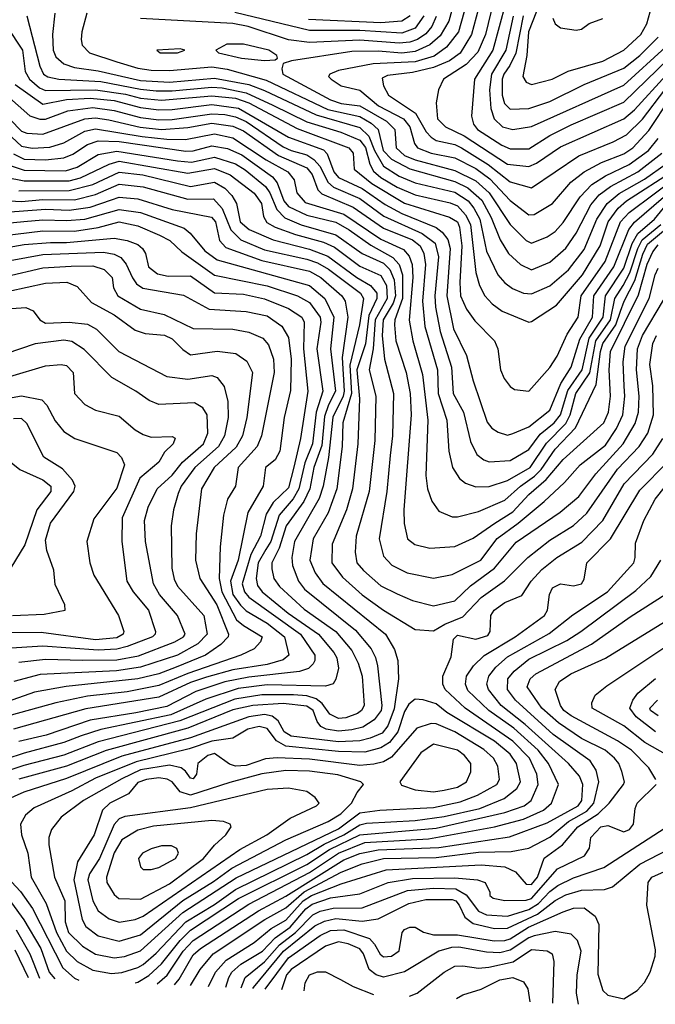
# Model space of a CAD drawing. Extents: x 501367 to 657802, y 482273 to 547541.
# Tile 58 of 256: x 542048 to 544454, y 485983 to 489711. Entities that reach past the tile are written whole.
import ezdxf

# ---------------------------------------------------------------- set-up
doc = ezdxf.new("R2010")
doc.units = 0

msp = doc.modelspace()

# ---------------------------------------------------------------- linework, layer by layer
at = {"layer": '0CON20XD'}
for points in [[(544048.2, 489855), (543973.7, 489665), (543967.2, 489575), (543952.9, 489495), (543965, 489473.9), (543985, 489464.7)], [(543751.4, 489818.6), (543709.7, 489665), (543663.8, 489606.2), (543616.9, 489573.1), (543545, 489550.9), (543386.3, 489543.7), (543255, 489518.3), (543222.2, 489505), (543217.3, 489495), (543226.4, 489485), (543265, 489460.8), (543335, 489444), (543405.9, 489385), (543500.5, 489335), (543525.1, 489305), (543542.4, 489242.4), (543553.6, 489225), (543605, 489205.6), (543695, 489188), (543775, 489146.9), (543827.9, 489107.9), (543905, 489025.9), (543975, 488972.1)], [(543691.1, 489775), (543672.2, 489705), (543640, 489650), (543600.2, 489615), (543545, 489590), (543495, 489584.3), (543405, 489591.6), (543305, 489590.4), (543076.7, 489555), (543045.6, 489544.4), (543040.5, 489525), (543044.2, 489505), (543225, 489407.5), (543265, 489393.4), (543335, 489385.1), (543436.6, 489326.6), (543468.2, 489295), (543472.6, 489225), (543505, 489196.7), (543545, 489179.5), (543695, 489140), (543775, 489100.5), (543825.8, 489055), (543905, 488935.2), (543965, 488875.3), (543985, 488864.7)], [(543793.1, 489786.9), (543758.9, 489655), (543715.9, 489584.1), (543675, 489555.1), (543615, 489529.6), (543535, 489510.4), (543440.2, 489499.8), (543420.2, 489489.8), (543425, 489460), (543444.1, 489425), (543546.9, 489356.9), (543586.5, 489286.5), (543605, 489265.8), (543625, 489253.3), (543695, 489237.7), (543720.6, 489225), (543822, 489162), (543905, 489096.5), (543985, 489074.2)], [(543843.1, 489785), (543810.9, 489655), (543782.7, 489587.3), (543738.4, 489541.6), (543652.5, 489485), (543632.9, 489445), (543624.7, 489395.3), (543629.2, 489335), (543659.5, 489305), (543730.9, 489270.9), (543895, 489163.3), (543975, 489154.8)], [(543887.6, 489772.4), (543839.5, 489595), (543770, 489485), (543758.9, 489345), (543766.1, 489315), (543781.6, 489295), (543872.8, 489235), (543905, 489221.7)], [(543905, 489221.7), (543975, 489222), (544055, 489272.6), (544135, 489312.4), (544335, 489398.8), (544505, 489564.3), (544535, 489586.7), (544705, 489590.8), (544895, 489650.5), (544965.8, 489635), (545105, 489572), (545165, 489552), (545285.6, 489545.6), (545353.8, 489533.8), (545455, 489479.6), (545495.9, 489465.9), (545545, 489457.3), (545625, 489471.4), (545745, 489512.3), (545961.9, 489568.1), (545993.3, 489585), (546015, 489606.6), (546058.3, 489685), (546084, 489775)], [(542075.3, 489725), (542124.7, 489534.7), (542138.1, 489505), (542154.7, 489494.7), (542195.9, 489485.9), (542355, 489476.6), (542505, 489447.1), (542565, 489441.2), (542625, 489440.8), (542775, 489455.8), (542815, 489452.7), (542905, 489434.1), (543006.7, 489386.7), (543134.5, 489324.5), (543263.3, 489285), (543335, 489254.1), (543356.4, 489226.4), (543373.2, 489163.2), (543387.4, 489137.4), (543415, 489113.5), (543476.7, 489076.7), (543545, 489047.4), (543677.4, 489017.4), (543705, 489005.4), (543735, 488972.4), (543753.9, 488935), (543774.1, 488754.1), (543788.4, 488705), (543808.4, 488665), (543836, 488635), (543875, 488607.7), (543975, 488565.7)], [(542180.6, 489735), (542172.4, 489655), (542175.2, 489595), (542185, 489570.3), (542215, 489544), (542255, 489529.5), (542345, 489517.5), (542505, 489480.8), (542615, 489474.7), (542785, 489489.3), (542914.7, 489464.7), (542975, 489442.4), (543169.9, 489349.9), (543335, 489303.1), (543369.1, 489269.1), (543390.9, 489215), (543425, 489156.2), (543485, 489117.9), (543545, 489092.6), (543695, 489057.8), (543745.2, 489025.2), (543767.5, 488997.5), (543789.3, 488955), (543814.9, 488834.9), (543858.3, 488745), (543885, 488714.1), (543913.1, 488693.1), (543955, 488675.7), (543985, 488672.5)], [(542301.8, 489735), (542282.7, 489665), (542280.5, 489635), (542284.7, 489614.7), (542311.5, 489585), (542415, 489550.7), (542495, 489527.7), (542545, 489520.1), (542615, 489518.8), (542775, 489532.3), (542833.1, 489523.1), (542981.3, 489481.3), (543215, 489370.4), (543335, 489344.5), (543378.8, 489318.8), (543405.1, 489295.1), (543424.5, 489215), (543455, 489182.4), (543524.5, 489145.5), (543695, 489097.7), (543744.3, 489074.3), (543798, 489028), (543832.4, 488962.4), (543867.1, 488877.1), (543897.9, 488825), (543943.6, 488783.6), (543985, 488764.2)], [(543625, 489722.3), (543607.9, 489685), (543585, 489657.3), (543554.1, 489635.9), (543525, 489625.7), (543485, 489622.3), (543335, 489632.9), (543145, 489624.6), (543064.9, 489634.9), (542912.7, 489685), (542855, 489696.5), (542505, 489714.6)], [(543577.9, 489725), (543545, 489678.5), (543495, 489659.7), (543335, 489669.7), (543145, 489670.2), (542862.2, 489737.8)], [(543525.9, 489725), (543494.5, 489705.5), (543415, 489698.4), (543141.1, 489711.1)], [(543916, 489724), (543887.8, 489595), (543834.2, 489505), (543826.3, 489445), (543831, 489375), (543844, 489335), (543875.4, 489305.4), (543915, 489294.4)], [(543953.6, 489725), (543926.4, 489583.6), (543903.4, 489536.6), (543880.1, 489505), (543874.6, 489485), (543874.9, 489425), (543883.5, 489393.5), (543905, 489372)], [(543915, 489294.4), (543985, 489306.3), (544335, 489462.6), (544492.9, 489607.1), (544545, 489633.4), (544705, 489624.8), (544815, 489649.8), (544895, 489678.6), (544915, 489679.4), (544992.6, 489662.6), (545175, 489588.3), (545355, 489581.6), (545392.2, 489572.2), (545451.7, 489541.7), (545535, 489503.4), (545615, 489505.6), (545645, 489513.2), (545735, 489552.5), (545885, 489593.7), (545925, 489611.8), (545981.7, 489658.3), (546020.4, 489719.6)], [(543985, 489464.7), (544064.3, 489485), (544124, 489516), (544255, 489554.2), (544335, 489594.8), (544400, 489655), (544422.2, 489695), (544435, 489740)], [(541999.6, 489685), (542057.9, 489595), (542068.1, 489515), (542084.9, 489484.9), (542122.8, 489452.8), (542145, 489442.8), (542335, 489445.7), (542448.1, 489428.1), (542505, 489414), (542585, 489405.6), (542775, 489422.4), (542865, 489413.3), (542915, 489395.4), (543098.5, 489298.5), (543294.1, 489225), (543310.5, 489205), (543314.7, 489145), (543381.1, 489091.1), (543505, 489016.2), (543675, 488963.4), (543705, 488945.5), (543713.2, 488925), (543721.6, 488855), (543714, 488716), (543716.3, 488665), (543739, 488615), (543770.7, 488570.7), (543845.4, 488495), (543857.7, 488465), (543867.7, 488385), (543882.4, 488352.4), (543905, 488322), (543920.9, 488310.9), (543975, 488304.5)], [(544066.3, 489716.3), (544075.3, 489695.3), (544095, 489680.4), (544155, 489670.6), (544175, 489674.3), (544204.3, 489695.7), (544255, 489715.7)], [(543905, 489372), (543975, 489374.1), (544055, 489400.4), (544184.7, 489465.3), (544335, 489526.7), (544395.2, 489575), (544465.6, 489644.4)], [(542974.2, 489555.8), (543015, 489558.6), (543024, 489565), (543021.9, 489575), (542990.5, 489595), (542895, 489618.1), (542831.8, 489618.2), (542790, 489595), (542800, 489585), (542888, 489565), (542974.2, 489555.8)], [(542645, 489584.7), (542672.5, 489595), (542655, 489600), (542567.5, 489595), (542580, 489585), (542645, 489584.7)], [(543975, 489154.8), (544005, 489167.3), (544095, 489229.7), (544335, 489334.8), (544375, 489368.8), (544495, 489500.3)], [(542030.8, 489465), (542135, 489390.3), (542225, 489408), (542315, 489413.9), (542405, 489404.2), (542505, 489377.7), (542575, 489369.2), (542625, 489370), (542775, 489389.1), (542875.8, 489375.8), (543065, 489266.4), (543197.9, 489217.9), (543212.4, 489202.4), (543237.2, 489135), (543255, 489113.1), (543345, 489071.3), (543431.2, 489011.2), (543495, 488976.4), (543624, 488924), (543646.9, 488906.9), (543668.7, 488878.7), (543677.4, 488845), (543665.1, 488664.9), (543690.2, 488540.2), (543738.9, 488438.9), (543764.1, 488344.1), (543817.5, 488187.5), (543834.8, 488164.8), (543858.7, 488148.7), (543895, 488137.8)], [(541925, 489421.3), (542055, 489288.4), (542075, 489281.2), (542135, 489277), (542295, 489335.8), (542335, 489339.2), (542385, 489331.1), (542503.6, 489303.6), (542585.1, 489294.9), (542685, 489302), (542775, 489318.6), (542855, 489308), (542895, 489289.8), (543027.1, 489197.1), (543135, 489150.4), (543154.6, 489125), (543176.5, 489066.5), (543191.4, 489051.4), (543310.9, 489000.9), (543425, 488921.6), (543535, 488876.8), (543564.5, 488855), (543578, 488825), (543584.4, 488784.4), (543573, 488645), (543581.3, 488548.7), (543629, 488385), (543632.6, 488295), (543665.2, 488195), (543673, 488077), (543685.9, 488015), (543713.4, 487973.4), (543736.2, 487956.2), (543775, 487942.5), (543825, 487943), (543895, 487966.2), (543980, 488015), (544041.9, 488108.1), (544115, 488181.6), (544131.5, 488215), (544153.5, 488295), (544206.4, 488373.6), (544229.3, 488495), (544284.6, 488575), (544301.2, 488655), (544332.9, 488705), (544358.1, 488751.9), (544388.3, 488845), (544405, 488877.2), (544475.3, 488935)], [(541963.9, 489453.9), (542086.6, 489346.6), (542124.6, 489334.6), (542145, 489334.6), (542230.5, 489365), (542325, 489377.9), (542405, 489367.1), (542505, 489339.8), (542575, 489331.8), (542625, 489333.2), (542775, 489354.6), (542825, 489351.3), (542865, 489343), (542905, 489325.1), (543045, 489228.9), (543075, 489215.3), (543135, 489198.8), (543161.8, 489181.8), (543184.9, 489155), (543215, 489095.5), (543236.4, 489076.4), (543335, 489033.3), (543427, 488967), (543571.8, 488901.8), (543621.3, 488865), (543632.9, 488812.9), (543619, 488665), (543622.3, 488622.3), (543640.1, 488530.1), (543682.1, 488395), (543689.2, 488295), (543727.5, 488225), (543753.9, 488113.9), (543778.7, 488065), (543804.4, 488044.4), (543825, 488037.5)], [(543985, 489074.2), (544164.4, 489195.6), (544295, 489248.2), (544345, 489275.2), (544405.7, 489334.3), (544490.7, 489445)], [(541867.5, 489405), (542055, 489231.9), (542095, 489224.1), (542162, 489228), (542215, 489244.1), (542295, 489288.5), (542335, 489298), (542511.3, 489268.7), (542605, 489257.7), (542675, 489256.7), (542785, 489278.7), (542855, 489263.5), (542980.4, 489180.4), (543062.5, 489135), (543086.6, 489105), (543097, 489055), (543129.2, 489019.2), (543275, 488974.9), (543415, 488880.4), (543500.8, 488840.8), (543522.3, 488815), (543533.6, 488783.6), (543536.2, 488735), (543522.9, 488572.9), (543535.7, 488495), (543572.6, 488367.4), (543593.2, 488195), (543584.8, 487984.8), (543591.9, 487935), (543608, 487888), (543635, 487850.5), (543685, 487829.1), (543705, 487828.2), (543785, 487849.1), (543885, 487892), (543943.8, 487945), (543997.4, 487982.6), (544021.8, 488008.2), (544074.9, 488085.1), (544151.4, 488165), (544230.9, 488329.1), (544246.3, 488455), (544255, 488484.4), (544304.4, 488555.6), (544322.9, 488607.1), (544335.7, 488645), (544376.5, 488723.5), (544407.1, 488822.9), (544425, 488860.5), (544612.8, 489017.2)], [(543975, 488972.1), (543995, 488972.6), (544064.7, 489015), (544134.9, 489095.1), (544184.7, 489135.3), (544250, 489170), (544335, 489203), (544368.7, 489225), (544429.2, 489290.8), (544511.3, 489415)], [(542025, 489203.3), (542065, 489182.6), (542145, 489180.4), (542215, 489187.4), (542248.7, 489201.3), (542305, 489238), (542345, 489251.7), (542425, 489249.6), (542676.8, 489213.2), (542705, 489214), (542775, 489233.6), (542835, 489222.8), (542888.5, 489198.5), (543005.4, 489115.4), (543023.2, 489093.2), (543047.9, 489025), (543065, 489003.4), (543135, 488970.9), (543245, 488944.7), (543294.8, 488914.8), (543377, 488857), (543460.9, 488810.9), (543484, 488784), (543497.1, 488745), (543496.9, 488655), (543467.8, 488575), (543466.6, 488555), (543472, 488495), (543511.2, 488375), (543526, 488295), (543529.5, 488215), (543501.7, 487855), (543503.4, 487803.4), (543516.2, 487745), (543543.5, 487723.5), (543600.4, 487710.4), (543695, 487715.8), (543765, 487747.7), (543846.9, 487805), (543915, 487847.7), (543975, 487913.2), (544040.5, 487969.5), (544105, 488045.5), (544259.2, 488185), (544277.1, 488225), (544284.6, 488285), (544279.2, 488385), (544285.1, 488455), (544390.5, 488669.5), (544422.9, 488785), (544445, 488832.3), (544465, 488858.5)], [(543985, 488864.7), (544045, 488888.1), (544075, 488908.6), (544105, 488942.9), (544170, 489040), (544213.8, 489086.2), (544265, 489119.9), (544355, 489161.9), (544428.3, 489215), (544465, 489261)], [(542015, 489156.8), (542065, 489140.4), (542221.6, 489138.4), (542265, 489152.4), (542345, 489199.9), (542415, 489213.2), (542645, 489176.5), (542698.4, 489171.6), (542785, 489190.6), (542865, 489165.1), (542902, 489142), (542978.6, 489078.6), (542995.1, 489055), (543021.9, 488991.9), (543051, 488961), (543113.8, 488933.8), (543245, 488896.6), (543345, 488825.7), (543425, 488788.5), (543449.3, 488765), (543465.9, 488725.9), (543470.7, 488665), (543461.9, 488638.1), (543424.1, 488575), (543420.4, 488515), (543428.9, 488425), (543463.2, 488295), (543459.4, 488135), (543450.6, 488060.6), (543438.3, 487925), (543408.3, 487745), (543425, 487679.4), (543456.3, 487646.3), (543515, 487616.3), (543615, 487596.2), (543685, 487610.5), (543793.1, 487665), (543855, 487747.2), (543935.6, 487804.4), (544033.1, 487886.9), (544110.8, 487959.2), (544169.3, 488025), (544265, 488100.6), (544307.3, 488162.7), (544331.4, 488215), (544338.9, 488285), (544336.7, 488323.3), (544332.4, 488415), (544339.9, 488475), (544430.3, 488655), (544453.2, 488745), (544465, 488769.6)], [(543985, 488764.2), (544055, 488793.3), (544114.9, 488845.1), (544155, 488902.9), (544210.7, 489009.3), (544242.2, 489047.8), (544285, 489079.5), (544388.3, 489135), (544478.7, 489205)], [(541994.7, 489114.7), (542065, 489100.6), (542235, 489100.7), (542278.5, 489111.5), (542386.1, 489163.9), (542425, 489174.5), (542685, 489129.5), (542785, 489147.9), (542845, 489123.3), (542935, 489053.4), (542963.2, 489015), (542970.7, 488965), (542983, 488943), (543015, 488924.6), (543092.3, 488897.7), (543197.8, 488867.8), (543239.5, 488849.5), (543335, 488777.8), (543415, 488742.6), (543436.5, 488705), (543439, 488655), (543394.1, 488575), (543385.9, 488464.1), (543371.5, 488385), (543395.5, 488285), (543391.8, 488118.2), (543370.7, 487925), (543322.2, 487755), (543318.4, 487695), (543324.8, 487655), (543349.1, 487625), (543415, 487567), (543477, 487537), (543535, 487512.3), (543615, 487492.3), (543695, 487510.5), (543755, 487568), (543845.3, 487634.7), (543927.2, 487732.8), (544093.6, 487846.4), (544165, 487905.8), (544228.9, 487991.1), (544332.6, 488105), (544377.7, 488182.3), (544390.9, 488225), (544393.1, 488285), (544382.6, 488385), (544387.2, 488465), (544405.4, 488515), (544485, 488648.8)], [(543985, 488672.5), (544055, 488703.4), (544125, 488764.3), (544185, 488840.2), (544232.2, 488955), (544271.8, 489015), (544317.5, 489052.5), (544412.9, 489107.1), (544495, 489164.6)], [(542045, 489062.7), (542235, 489063.8), (542325, 489086.4), (542425, 489133.8), (542513.6, 489123.6), (542695, 489079.6), (542785, 489095.7), (542825, 489072.4), (542851.5, 489045), (542869.2, 489015), (542882.6, 488945), (542916.4, 488916.4), (543007, 488877), (543145, 488842.2), (543215, 488815.3), (543324.7, 488734.7), (543376.1, 488705), (543400.3, 488675), (543400.1, 488655), (543369.7, 488590.3), (543356.6, 488483.4), (543324.5, 488385), (543334.4, 488275.6), (543327.9, 488105), (543307.9, 487935), (543285.1, 487854.9), (543230.8, 487725), (543229.4, 487655), (543270.1, 487600.1), (543345, 487532.8), (543425, 487475.7), (543545, 487402.5), (543615, 487397.1), (543657.6, 487422.4), (543725, 487450.2), (543795, 487523.1), (543883, 487587), (543971.4, 487675), (544055, 487740.2), (544145, 487796), (544195, 487842.4), (544311.4, 488008.6), (544393.3, 488095), (544425.5, 488145), (544447.4, 488215), (544444.3, 488325), (544433.3, 488405), (544445.1, 488485), (544458.6, 488515)], [(543975, 488565.7), (543985, 488568), (544079.5, 488630.5), (544179.1, 488745), (544245.8, 488854.2), (544275.4, 488945), (544313.3, 488996.7), (544345.2, 489025), (544525, 489141)], [(541986.7, 489026.7), (542055, 489022.7), (542135, 489030.3), (542255, 489029.2), (542335, 489048.3), (542425, 489088.1), (542515, 489077.7), (542685, 489030.8), (542782.1, 489032.1), (542815, 488995.3), (542846.7, 488915), (542885, 488877.7), (542975, 488839.8), (543135, 488804.5), (543175, 488790.2), (543216.6, 488766.6), (543338, 488675), (543349.9, 488655), (543334.5, 488555), (543297.6, 488402.4), (543304.3, 488295), (543271.5, 488185), (543268.3, 488095), (543248.2, 487935), (543215.7, 487844.3), (543158.4, 487745), (543146.7, 487665), (543166.5, 487616.5), (543195, 487576.3), (543433.2, 487385), (543466.8, 487326.8), (543479.6, 487285), (543481.7, 487215), (543465, 487101.8), (543441.9, 487038.1), (543420.5, 487009.5), (543375, 486990.7), (543335, 486980.2), (543255, 486977.2), (543075, 486999), (543048.5, 487015), (543026.6, 487056.6), (543003.8, 487073.8), (542975, 487079.9), (542915, 487071.8), (542695, 486992.7), (542435, 486922.2), (542225, 486838.5), (542063.3, 486786.7), (541952.6, 486737.4)], [(543895, 488137.8), (543915, 488143.6), (543975, 488170), (544055, 488232.5), (544096, 488334), (544136, 488395), (544169, 488501), (544215.8, 488585), (544221.6, 488665), (544296.8, 488775), (544353.8, 488916.2), (544376, 488944), (544558.5, 489101.5)], [(543975, 488304.5), (544055, 488393.8), (544082.8, 488437.2), (544119.9, 488520.1), (544161.5, 488585), (544173.2, 488665), (544264.6, 488795), (544321.9, 488945), (544355, 488981.2), (544545, 489121.8)], [(541995, 488982.3), (542145, 488993), (542235, 488989.1), (542315, 489000.8), (542395, 489028.9), (542425, 489038.8), (542495, 489032.9), (542625, 488992.5), (542773.6, 488963.6), (542789, 488945), (542804.6, 488874.6), (542828.6, 488848.6), (542965, 488799.2), (543145, 488758.6), (543188, 488735), (543268, 488665), (543279.8, 488645), (543290.7, 488585), (543268.5, 488431.5), (543276.5, 488305), (543272.2, 488285), (543233.9, 488206.1), (543216.9, 488053.1), (543196.7, 487945), (543181.7, 487898.3), (543087.7, 487735), (543078.7, 487675), (543080.5, 487645), (543102.8, 487585), (543125.7, 487555), (543319.7, 487399.7), (543378.7, 487328.7), (543395, 487296.5), (543402.2, 487265), (543419.3, 487115), (543416.9, 487095), (543389.4, 487060.6), (543346.9, 487033.1), (543305, 487021.8), (543255, 487017.3), (543207.5, 487025), (543187.3, 487035), (543173.6, 487053.6), (543158.9, 487095), (543135, 487112.6), (543045, 487121.8), (542930.6, 487115), (542855, 487098.4), (542685, 487028.7), (542375.6, 486944.4), (542225, 486884.4), (542045, 486835.8)], [(543825, 488037.5), (543905, 488041.7), (543975, 488083.5), (544018.8, 488141.2), (544071.2, 488185), (544095.1, 488214.9), (544122.8, 488307.2), (544177.5, 488385), (544204.3, 488505), (544257.2, 488585), (544265.5, 488665), (544335, 488770.2), (544366.7, 488863.3), (544388.4, 488901.6), (544450.6, 488955), (544508.2, 489025)], [(541945, 488935.9), (542063.9, 488946.1), (542135, 488953.3), (542225, 488950), (542295, 488955.7), (542425, 488991.9), (542505, 488980.8), (542671, 488921), (542692.9, 488902.9), (542749.2, 488835), (542795, 488801.5), (543145, 488704.8), (543202.9, 488655), (543237.5, 488585), (543224.9, 488465), (543243, 488305), (543217.5, 488252.5), (543201.3, 488208.7), (543191.6, 488098.4), (543161.1, 488015), (543146.7, 487935), (543123.3, 487886.7), (543056.9, 487795), (543029.9, 487710.1), (543002.1, 487655), (543001.8, 487631.8), (543010, 487595), (543031.4, 487565), (543125, 487479.2), (543244.2, 487394.2), (543305, 487323.2), (543329.6, 487275), (543344.4, 487225), (543351.9, 487115), (543342.4, 487095), (543326.1, 487083.9), (543282.1, 487067.9), (543255, 487065.1), (543221.9, 487081.9), (543192.5, 487122.5), (543169.7, 487139.7), (543135, 487150.8), (543085, 487155.1), (542965.1, 487154.9), (542861.7, 487138.3), (542653.8, 487056.2), (542345, 486977.1), (542215, 486927), (542062.9, 486887.1), (541785, 486795.5)], [(541937.7, 488887.7), (542135, 488911.9), (542255, 488910.5), (542345, 488923.6), (542425, 488944.9), (542495, 488929.8), (542576.8, 488895), (542616.8, 488875), (542661.7, 488831.7), (542785, 488742.9), (542985, 488703), (543099.2, 488665), (543145, 488640), (543185.9, 488585), (543187.9, 488565), (543173.1, 488465), (543195.1, 488305), (543169.9, 488225), (543156.7, 488105), (543127, 488033), (543105.1, 487934.9), (543083, 487897), (543029.8, 487835), (542998, 487735), (542979.3, 487705), (542950.5, 487655), (542942.6, 487595), (542948.2, 487568.2), (542966.2, 487545), (543064.5, 487464.5), (543179.6, 487385), (543237.5, 487315), (543248.9, 487295), (543254.3, 487255.7), (543245, 487213.8), (543235, 487196.9), (543205, 487188.1), (542985, 487192.5), (542875, 487179), (542752.1, 487137.9), (542620.4, 487079.6), (542355, 487023.3), (542280.5, 486999.5), (542215, 486974), (542065, 486934), (541855, 486865.8)], [(541935, 488837.4), (542065, 488860.1), (542165, 488867.6), (542225, 488867), (542405, 488883.8), (542454.8, 488875.2), (542495, 488859), (542512.9, 488845), (542523.9, 488825), (542535.4, 488775), (542569, 488749), (542610.3, 488740.3), (542695, 488741.5), (542785, 488677.2), (542895, 488671), (542975, 488654.5), (543065, 488617.1), (543116.2, 488585), (543125.2, 488565), (543122.6, 488465), (543138.2, 488305), (543110.5, 488125), (543086.2, 488016.2), (543065, 487938.7), (543007.1, 487882.9), (542981.1, 487838.9), (542959.3, 487755), (542923.3, 487686.7), (542890.7, 487575), (542898.3, 487545), (542915, 487525.2), (543110.6, 487385), (543164.8, 487305), (543165.2, 487285), (543158.3, 487271.7), (543141.5, 487255), (543107.2, 487242.8), (542915, 487222), (542825, 487204), (542715, 487167.4), (542605, 487111.1), (542487.1, 487087.1), (542315, 487058.7), (542147.6, 487002.4), (542045, 486977.7)], [(541935, 488785.7), (542135, 488821.2), (542365, 488830.3), (542405, 488823.5), (542430.7, 488810.7), (542451.2, 488785), (542475, 488733.4), (542490.5, 488710.5), (542514.6, 488694.6), (542668.1, 488668.1), (542765, 488614.8), (542905, 488606.1), (542985, 488589.4), (543040.2, 488550.2), (543065, 488507.5), (543075.9, 488425), (543073.6, 488306.4), (543049.4, 488205), (543033, 488077), (543015.2, 488044.8), (542978.8, 488015), (542969.8, 487945), (542911.9, 487845), (542874.4, 487665), (542846.4, 487585), (542854.7, 487535), (542883.7, 487493.7), (542905, 487473.3), (542985, 487426.2), (543050, 487375), (543066.4, 487305), (543045, 487286.9), (542985, 487269.5), (542855, 487249.2), (542755, 487222), (542695, 487201.5), (542575, 487145.8), (542298.5, 487101.5), (542025, 487024.3)], [(541995, 488737.9), (542135, 488770.7), (542243, 488777), (542325, 488779.2), (542367.9, 488765), (542398.2, 488735), (542403.2, 488695), (542418.9, 488665), (542505, 488615.2), (542595, 488594.8), (542705, 488541.4), (542855, 488539), (542915, 488528.3), (542968.8, 488505), (542990.2, 488480.2), (543008.1, 488425), (543011.5, 488375), (542963.7, 488135), (542947.2, 488095), (542874.8, 488015), (542865.3, 487945), (542834.6, 487895), (542818.9, 487835), (542807, 487715), (542802.5, 487595), (542812.9, 487545), (542869.2, 487439.2), (542895, 487417.2), (542965.9, 487375), (542958.9, 487355), (542935, 487329.6), (542884.5, 487305), (542685, 487236.2), (542575, 487190.2), (542455, 487166.6), (542305, 487150), (542185, 487124), (542015, 487078.3)], [(542007.2, 488682.8), (542145, 488713.5), (542226.8, 488716.8), (542265, 488700.5), (542319.6, 488639.6), (542405, 488592.9), (542484.8, 488534.8), (542523, 488523), (542596.2, 488516.2), (542625, 488502.5), (542665, 488461.9), (542695, 488442), (542795, 488456), (542866.7, 488446.7), (542907.8, 488417.8), (542929, 488375), (542907.5, 488205), (542891, 488135), (542867.2, 488092.8), (542783.5, 488015), (542735.7, 487935), (542716, 487764), (542713.9, 487665), (542730, 487595), (542794.6, 487495), (542838, 487385), (542837.3, 487375), (542809.2, 487345), (542751.4, 487305), (542640.8, 487259.2), (542575, 487234.4), (542494.9, 487215.1), (542224.2, 487185.8), (542104.4, 487165.6), (541775, 487049.1)], [(541925, 488610.9), (542071.2, 488621.2), (542098.3, 488608.3), (542124.3, 488574.3), (542145, 488561.6), (542235.2, 488565.2), (542305, 488557.9), (542339.2, 488539.2), (542422.7, 488455), (542605, 488359.6), (542685, 488349.5), (542775, 488363.4), (542796, 488356), (542821.8, 488321.8), (542835.6, 488265.6), (542836.6, 488205), (542823.5, 488135), (542800.3, 488095), (542711.5, 488015), (542658.9, 487945), (542647.6, 487917.6), (542630, 487855), (542621.7, 487795), (542623.5, 487635), (542632.3, 487592.3), (542645, 487566.2), (542745.2, 487455), (542757.2, 487385), (542722.1, 487347.9), (542644.7, 487305), (542505, 487259.5), (542414.9, 487245.1), (542125, 487231.3), (542025.1, 487204.9)], [(542045, 487278), (542145, 487290.5), (542286.1, 487286.1), (542415, 487287.2), (542497.2, 487302.8), (542634.9, 487355.1), (542667.9, 487375), (542674.2, 487385), (542644.7, 487455), (542576.5, 487535), (542554.1, 487575), (542523.9, 487735), (542520.8, 487815), (542533.9, 487865), (542568.3, 487935), (542625, 487986.3), (542664.6, 488035.4), (542743.9, 488105), (542759.7, 488145), (542757.8, 488215), (542741.4, 488241.4), (542710, 488260), (542575, 488253.4), (542538.5, 488268.5), (542487.8, 488305), (542396.3, 488356.3), (542291.8, 488461.8), (542245, 488491.9), (542215, 488497.6), (542106.1, 488483.9), (541996, 488446)], [(542010.5, 488359.5), (542145, 488400), (542205, 488405.3), (542225, 488401.3), (542250, 488375), (542255.5, 488295), (542295, 488254.4), (542335, 488232.7), (542425, 488209.3), (542485, 488158.2), (542515, 488140.4), (542545, 488130.5), (542625, 488133.3), (542636.2, 488126.2), (542629.2, 488105), (542595.9, 488074.1), (542574.4, 488035), (542503, 487975), (542436.1, 487825), (542434.3, 487735), (542453.3, 487585), (542477.3, 487545), (542535.7, 487475), (542561.8, 487395), (542560.7, 487385), (542550, 487375), (542455, 487338.4), (542415, 487328.1), (542345, 487323.4), (542135, 487339.4), (541995, 487329.8)], [(541935, 488264.8), (542055, 488286.8), (542131.3, 488271.3), (542151.2, 488251.2), (542182.4, 488192.4), (542215, 488151.2), (542257.1, 488125), (542415, 488072.2), (542433.5, 488053.5), (542444.8, 488025), (542415, 487937.1), (542328.8, 487821.2), (542302.3, 487735), (542313.5, 487655), (542327.9, 487607.9), (542422, 487455), (542441.6, 487395), (542440, 487385), (542415, 487370.4), (542335, 487362.5), (542129.4, 487390.6), (541975, 487390)], [(542020, 487455), (542139.9, 487459.9), (542220, 487475), (542218.8, 487495), (542182, 487572), (542177.4, 487627.4), (542151.1, 487701.1), (542145, 487740), (542164.6, 487805), (542253.2, 487925), (542257.9, 487945), (542248.1, 487968.1), (542210.2, 488010.2), (542139.1, 488055), (542075, 488182.5), (542055, 488201.5), (542025, 488200)], [(542485.4, 486064.9), (542495, 486067.5), (542537.2, 486092.8), (542585, 486137), (542655, 486224.3), (542695, 486264), (542876.3, 486383.7), (543135, 486512.7), (543220.9, 486569.1), (543335, 486625.3), (543625, 486650.1), (543885, 486709.7), (543957.3, 486735), (543984.3, 486755), (544010.5, 486815), (544005.2, 486855), (543977.3, 486915), (543915, 486979.2), (543734.3, 487105), (543658.5, 487175), (543650, 487195), (543649.3, 487225), (543681.1, 487298.9), (543690.3, 487365), (543705, 487380.2), (543775, 487366.2), (543820.1, 487379.9), (543829.2, 487395), (543831.2, 487455), (543844.6, 487475.4), (543885, 487504.3), (543948.8, 487531.2), (543984.8, 487585), (544025, 487628.9), (544081.2, 487675), (544176.6, 487733.4), (544254.9, 487815.1), (544336.9, 487953.1), (544444.5, 488065.5), (544483.1, 488125)], [(541995, 488050.7), (542048.1, 488008.1), (542135, 487969.2), (542166, 487945), (542165.6, 487925), (542113.3, 487855), (542067.1, 487722.9), (542013.9, 487636.1)], [(542567.8, 486060.9), (542605.7, 486094.3), (542666.9, 486185), (542705, 486225.1), (542915, 486363), (543145, 486481.8), (543255, 486555.7), (543355, 486595.8), (543595, 486609.7), (543845, 486655.1), (543955, 486684.2), (544031.3, 486718.7), (544061.7, 486745), (544088.1, 486815), (544049.4, 486895), (544011, 486945), (543918.2, 487028.2), (543823.8, 487095), (543745, 487171.9), (543735.6, 487195), (543739.4, 487225), (543765.7, 487265), (543806.2, 487303.8), (543924.2, 487375), (544034.8, 487455), (544046.1, 487475), (544053.4, 487535), (544065, 487559.5), (544095, 487574.6), (544145, 487567.1), (544175, 487575.6), (544185, 487593.3), (544194.7, 487655), (544284.3, 487745), (544395, 487930), (544500, 488035)], [(542634.4, 486057.7), (542651.6, 486078.4), (542705, 486170.2), (542732.6, 486195), (542952.3, 486337.7), (543055, 486392.7), (543275, 486529.7), (543335.2, 486554.8), (543405, 486567.8), (543635, 486577.5), (543902.3, 486617.7), (544045, 486670.1), (544162.4, 486735), (544175.7, 486755), (544180.3, 486815), (544166.8, 486846.8), (544125.7, 486895), (543962.1, 487042.1), (543870.8, 487115), (543822.1, 487175), (543816.8, 487195), (543823.6, 487225), (543850.6, 487259.4), (543895, 487298.7), (544052.6, 487387.4), (544142.5, 487457.5), (544273.2, 487545), (544372.4, 487655), (544378.4, 487675), (544379.5, 487729.5), (544410.2, 487815), (544453.5, 487895), (544492.6, 487945)], [(542695, 486054.7), (542731.6, 486115), (542780.2, 486175), (542976, 486304), (543055, 486348.1), (543125, 486409.5), (543265, 486483.1), (543345, 486515.3), (543424.9, 486535.1), (543625, 486538.8), (543785, 486559.9), (543908.6, 486561.4), (543975, 486574.8), (544055, 486616.3), (544125.2, 486674.8), (544195.1, 486714.9), (544221.7, 486745), (544239.8, 486825), (544230.3, 486870.3), (544207.9, 486905), (544068, 487005), (543925, 487134.8), (543894.4, 487175), (543896, 487215), (543919.6, 487245), (543975, 487289.4), (544118.9, 487361.1), (544172.5, 487395), (544380.6, 487549.4), (544436.9, 487603.1), (544474.8, 487665)], [(542763.2, 486051.4), (542789.4, 486105), (542829.8, 486150.2), (542935, 486217.8), (543000.1, 486269.9), (543055, 486301.6), (543121.4, 486375), (543152.3, 486395), (543265, 486439.6), (543435, 486492.6), (543795, 486510.9), (543885, 486503.4), (543924.9, 486484.9), (543965, 486437.7), (543985, 486437), (544007.6, 486465), (544033.1, 486536.9), (544103.3, 486586.7), (544160.5, 486655), (544237.8, 486705), (544279.4, 486745), (544333.5, 486815), (544337.1, 486825), (544327.7, 486865), (544315.8, 486895), (544299.8, 486915), (544264.7, 486945), (544175, 486989.7), (544088.3, 487048.3), (544025.2, 487105), (543968.8, 487185), (543979.8, 487215), (544002.4, 487235), (544212.7, 487347.3), (544359.6, 487450.4), (544495, 487537.5)], [(544456.6, 486835), (544429.1, 486879.1), (544364.3, 486945), (544310.7, 486980.7), (544135, 487074.9), (544108.4, 487095), (544095.6, 487115), (544075.3, 487175), (544091.6, 487205), (544133.8, 487235), (544266.1, 487293.9), (544505, 487441.9)], [(544502, 486925), (544415, 486974.8), (544335, 487038), (544215.5, 487105), (544214.4, 487125), (544226.9, 487153.1), (544271, 487189), (544546.7, 487373.3)], [(544455, 487014.2), (544382, 487072), (544358.3, 487105), (544368.7, 487135), (544388.6, 487161.4), (544455, 487216.7)], [(542395, 486099.7), (542435, 486103.2), (542495, 486122.3), (542515, 486134.6), (542565, 486177.6), (542676.9, 486295), (542785, 486360.8), (542865, 486418.5), (543135, 486551), (543200.1, 486589.9), (543275, 486624.4), (543335, 486662.5), (543360.9, 486669.1), (543545, 486679.7), (543655, 486693.8), (543790.4, 486725), (543882.3, 486762.3), (543929.9, 486800.1), (543944.1, 486825), (543928.3, 486895), (543905, 486930.8), (543845, 486978.9), (543665, 487087.7), (543625, 487120.2), (543575, 487135.7), (543545, 487138), (543520.6, 487119.4), (543505, 487091.5), (543479, 487015), (543447.5, 486975), (543415, 486954.1), (543355, 486938.4), (543255, 486939.9), (543055, 486960.1), (543020.3, 486980.3), (542985, 487027.4), (542955, 487034.4), (542912, 487025), (542855, 486990.3), (542775, 486979.9), (542689.1, 486950.9), (542488.3, 486901.7), (542335, 486838.9), (542245, 486791.4), (542102.4, 486727.6), (542070.1, 486699.9), (542050.4, 486665), (542054.2, 486625), (542078.5, 486555), (542091.3, 486465), (542148.4, 486365), (542186.6, 486255), (542225, 486184), (542265, 486144.8), (542325, 486112.3), (542395, 486099.7)], [(544465, 487075.5), (544436.2, 487095), (544433.9, 487105), (544462.2, 487135)], [(542405, 486159.4), (542445, 486164.3), (542505, 486185.5), (542665, 486330.4), (542867.4, 486462.6), (543255, 486648.1), (543335, 486707.6), (543411.8, 486718.2), (543615, 486728.2), (543715, 486749.4), (543780.7, 486775), (543853.6, 486815), (543864.2, 486835), (543858.3, 486885), (543841, 486915), (543805, 486948), (543695, 487014.2), (543625, 487044.8), (543605, 487046.7), (543551.5, 487028.5), (543455, 486918.4), (543425, 486901.4), (543388.1, 486891.9), (543335, 486887.7), (543145, 486911.9), (543023.2, 486916.8), (542977.9, 486912.1), (542905, 486887.9), (542865, 486884.9), (542842.4, 486892.4), (542785, 486932.9), (542760, 486925), (542722.7, 486895), (542716.7, 486855), (542705, 486836.9), (542695, 486840), (542676.1, 486866.1), (542658.7, 486878.7), (542615, 486888.1), (542505, 486870.9), (542435, 486836.3), (542289.8, 486755), (542205, 486691.8), (542168.1, 486645), (542158.1, 486615), (542157.6, 486587.6), (542179, 486465), (542218.6, 486375), (542220.5, 486295), (542232.4, 486255), (542285, 486204), (542335, 486173.2), (542405, 486159.4)], [(543615, 486787.8), (543655, 486794.5), (543705, 486805.5), (543739.3, 486825), (543756.2, 486863.8), (543755.3, 486895), (543731.2, 486925), (543705, 486944.8), (543615, 486967.6), (543565.9, 486935), (543486.7, 486825), (543493.2, 486813.2), (543545, 486794.8), (543615, 486787.8)], [(542425, 486222.8), (542505, 486247), (542665, 486376.5), (542782, 486448), (542851.2, 486498.8), (543055, 486605.4), (543215.3, 486675), (543263.2, 486705), (543304.4, 486745), (543325.2, 486784.8), (543350, 486815), (543339.4, 486825), (543252.1, 486852.1), (543145, 486865.9), (543055, 486869), (542965, 486855.9), (542843.3, 486823.3), (542695, 486775.1), (542655, 486787.2), (542624.8, 486825), (542606.2, 486836.2), (542575, 486841.1), (542527.8, 486835), (542495, 486823.3), (542459.6, 486780.4), (542389.7, 486745), (542361.6, 486718.4), (542330, 486625), (542267.3, 486522.7), (542253.4, 486455), (542284.9, 486304.9), (542298, 486278), (542345, 486242.5), (542425, 486222.8)], [(542827.9, 486048.3), (542839.3, 486085), (542850.5, 486105), (542884.9, 486135.1), (542967, 486185), (543015, 486234.9), (543072.2, 486275), (543130.8, 486345), (543155, 486362.9), (543225, 486386), (543335, 486401.5), (543442.2, 486445), (543535, 486459.1), (543695, 486462), (543781.2, 486455), (543810, 486445), (543827.7, 486407.7), (543828, 486395), (543840, 486385), (543885, 486376.6), (543965, 486377.5), (543985, 486384), (544084.2, 486495.8), (544186.7, 486545), (544205.3, 486575), (544210.6, 486615), (544248, 486655), (544275, 486660.5), (544335, 486635.8), (544356.8, 486645), (544371.6, 486665), (544377.7, 486725), (544385.2, 486745), (544457.3, 486815)], [(542425, 486294.4), (542485, 486304.5), (542515, 486317.4), (542880.8, 486569.2), (542984.1, 486625), (543072.1, 486687.9), (543171.9, 486735), (543181.4, 486745), (543166.6, 486766.6), (543135, 486789.5), (543065, 486802.1), (542985, 486797), (542695, 486726.9), (542446.3, 486693.7), (542424.1, 486685.9), (542405, 486663.8), (542350.4, 486535), (542312.6, 486477.4), (542305.4, 486455), (542324.9, 486375), (542345, 486337.8), (542386.7, 486306.7), (542425, 486294.4)], [(542505, 486381.2), (542615, 486439.2), (542743.2, 486535), (542784.8, 486585.2), (542828.8, 486625), (542848.1, 486655), (542844.2, 486665), (542818.8, 486675), (542775, 486679.4), (542555, 486657.9), (542495, 486642.6), (542435, 486606.2), (542405, 486557.3), (542376, 486465), (542378, 486445), (542405, 486398.9), (542423.7, 486383.7), (542505, 486381.2)], [(542886.6, 486045.4), (542901.3, 486085), (542975, 486144.4), (543031.4, 486208.6), (543092.2, 486255), (543157.8, 486322.2), (543185, 486336.4), (543235, 486347.8), (543345, 486348), (543516.2, 486413.8), (543615, 486423.2), (543699.5, 486420.5), (543738.3, 486398.3), (543785, 486335.8), (543815, 486322.3), (543895, 486317.2), (543975, 486342.1), (544011.5, 486365), (544055, 486411), (544085, 486433.1), (544145, 486462.3), (544259.1, 486500.9), (544535, 486679.2)], [(542931, 486043.2), (542932.4, 486047.6), (543046.1, 486185), (543165, 486280.1), (543201.7, 486298.3), (543245, 486308), (543345, 486298.4), (543405, 486306.8), (543521.2, 486365), (543585, 486380), (543685, 486379.7), (543698.8, 486375), (543711.4, 486358.6), (543733.5, 486313.5), (543765, 486289), (543845, 486269.8), (543895, 486271.8), (544007.7, 486325), (544075, 486376.2), (544115, 486398.1), (544175, 486415.4), (544261.9, 486418.1), (544291.7, 486428.3), (544395, 486513.3), (544545, 486591.2)], [(542545, 486493.5), (542575, 486501.5), (542637.5, 486535), (542649.5, 486555), (542642.7, 486572.7), (542623.1, 486583.1), (542585, 486583.3), (542545, 486572.3), (542512.2, 486555), (542497.5, 486535), (542505, 486503.3), (542515, 486494), (542545, 486493.5)], [(542977.6, 486041), (543065, 486159.7), (543185, 486244.1), (543225, 486262.2), (543275, 486264.7), (543372.1, 486232.1), (543391.2, 486211.2), (543412.6, 486172.6), (543425, 486163.2), (543455, 486165.7), (543484.8, 486185.2), (543496.4, 486255), (543505, 486266.2), (543525, 486275.3), (543545, 486275.3), (543576.9, 486256.9), (543615, 486245.9), (543705, 486245.9), (543844.1, 486224.1), (543884.9, 486225.1), (543905, 486231.4), (543974.1, 486275.9), (544105, 486333.8), (544145, 486347.1), (544185, 486348.9), (544226.8, 486316.8), (544240.5, 486285), (544237.1, 486097.1), (544255, 486035.7), (544275, 486018.5), (544335, 486003.5), (544385, 486035.5), (544413.6, 486066.4), (544434.6, 486105), (544454.1, 486165), (544455, 486190), (544421.6, 486358.4), (544426.6, 486445), (544441.1, 486465), (544535, 486506.4)], [(542000, 486465), (542050.3, 486410.3), (542096.2, 486346.2), (542211, 486121), (542255, 486082.3), (542271.2, 486075.3)], [(542017.3, 486367.3), (542063.7, 486303.7), (542128.2, 486195), (542158.9, 486105), (542180.7, 486079.7)], [(542034.8, 486264.8), (542086.2, 486175), (542122.3, 486082.5)], [(544163.7, 485983.4), (544155.8, 486025), (544158.4, 486095), (544173, 486185), (544159.7, 486225), (544135, 486248.4), (544075, 486259.1), (543995, 486242.9), (543975, 486235.6), (543905, 486187.9), (543865, 486178.8), (543815, 486180.4), (543710.9, 486199.1), (543682, 486198), (543634.5, 486185), (543505, 486106.1), (543425, 486086), (543397.9, 486095), (543371.3, 486115), (543349.7, 486175), (543335, 486192.8), (543292, 486212), (543255, 486220.2), (543205, 486203.8), (543075.2, 486115), (543057.9, 486095), (543039.4, 486038)], [(542029, 486189), (542080.1, 486084.6)], [(543524, 486014.4), (543552.9, 486025), (543654.6, 486105), (543695, 486127.4), (543725, 486129.4), (543785, 486119.7), (543824.2, 486124.2), (543916, 486144), (543985, 486190.4), (544045.2, 486185.2), (544063.6, 486175), (544070.3, 486145), (544065.2, 485988.2)], [(543124.3, 486033.9), (543129.2, 486065), (543145, 486095.2), (543175, 486106.2), (543206, 486106), (543262.9, 486077.1), (543310.8, 486050.8), (543387.7, 486021.1)], [(543701.5, 486005.8), (543725, 486019.7), (543795, 486040.2), (543865, 486075.9), (543915.2, 486085.2), (543955, 486068.8), (543972.1, 486042.1), (543978.6, 485992.4)]]:
    msp.add_lwpolyline(points, dxfattribs=at)

doc.saveas('drawing.dxf')
